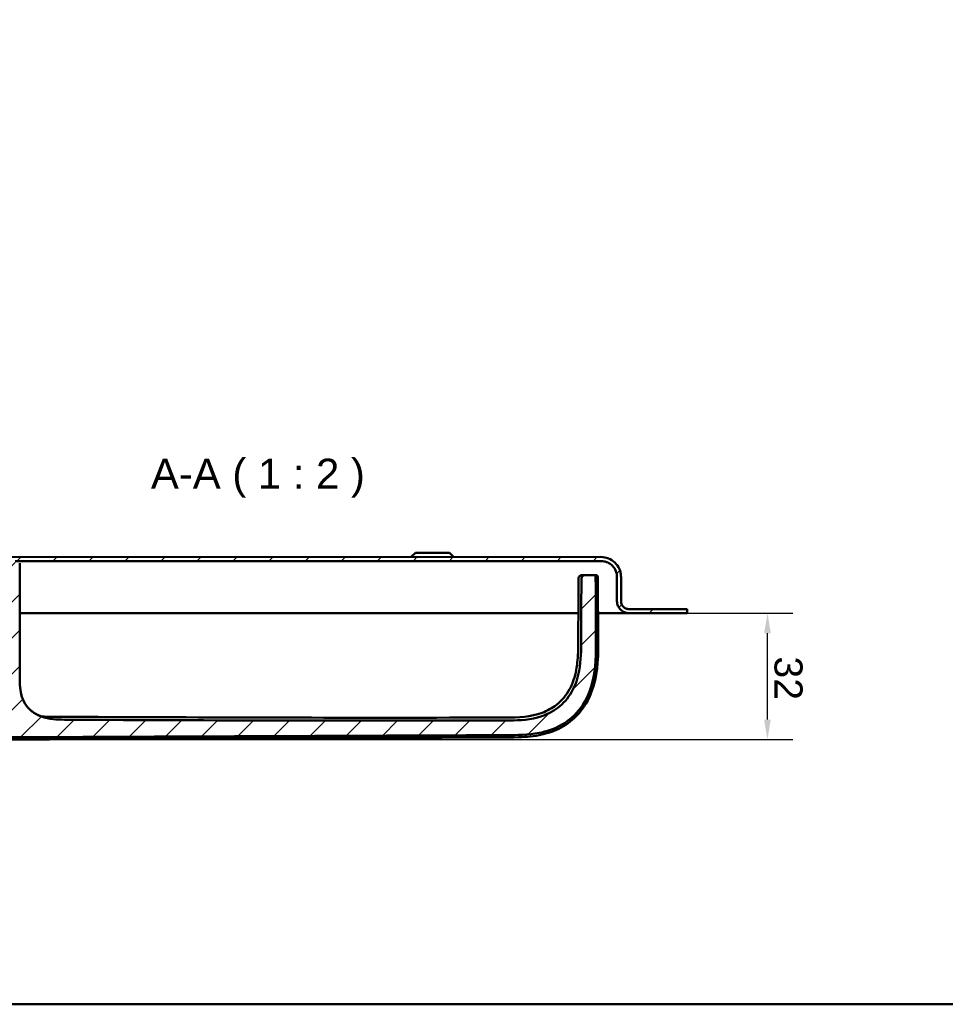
# Model space of a CAD drawing. Header units: millimetres. Extents: x 20 to 833, y 20 to 574.
# Tile 2 of 21: x 140 to 371, y 20 to 266. Entities that reach past the tile are written whole.
import ezdxf

# ---------------------------------------------------------------- set-up
doc = ezdxf.new("R2010")
doc.units = ezdxf.units.MM
doc.header["$LTSCALE"] = 2
for name, color, linetype, lineweight in [('Bemaßungen(DIN)', 7, 'Continuous', 25), ('Sichtbare Kanten(DIN)', 7, 'Continuous', 50), ('Skizziergeometrie(DIN)', 7, 'Continuous', 50), ('Symbole(DIN)', 7, 'Continuous', 25)]:
    doc.layers.add(name, color=color, linetype=linetype, lineweight=lineweight)
doc.layers.add('Schraffur', color=179, linetype='Continuous', lineweight=9, true_color=0x1e1e47)
doc.styles.add('Aktuell-DINGroßer Text', font='arial.ttf')
doc.styles.add('STANDARD-DIN~0', font='arial.ttf')
doc.dimstyles.new('CAD-LAN', dxfattribs={"dimscale": 2, "dimtxt": 3.5, "dimasz": 2.5, "dimexe": 3.175, "dimexo": 0, "dimgap": 0.8, "dimtad": 1, "dimrnd": 1e-08, "dimtxsty": 'STANDARD-DIN~0', "dimcen": 0.09, "dimdle": 10, "dimclrd": 250, "dimclre": 250, "dimclrt": 250, "dimadec": 0, "dimazin": 2, "dimtfac": 1, "dimtmove": 0, "dimatfit": 3, "dimfxl": 1, "dimtolj": 1, "dimtzin": 0, "dimlwd": 25, "dimlwe": 25, "dimarcsym": 0})

# ---------------------------------------------------------------- blocks, each defined once
blk = doc.blocks.new('Ränder Standardrahmen')
at = {"layer": 'Skizziergeometrie(DIN)', "flags": 128}
blk.add_lwpolyline([(10, 10), (10, 287), (410, 287), (410, 10), (10, 10)], dxfattribs=at)
blk = doc.blocks.new('*D27')
at = {"layer": 'Bemaßungen(DIN)', "color": 250, "linetype": 'Continuous', "lineweight": 25, "true_color": 0x3f3f3f, "transparency": 16777216}
for p, q in [((306.62, 117.55), (332.97, 117.55)), ((326.62, 91.01), (326.62, 112.55)), ((133.37, 86.01), (332.97, 86.01))]:
    blk.add_line(p, q, dxfattribs=at)
at = {"layer": 'Bemaßungen(DIN)', "color": 250, "linetype": 'Continuous', "true_color": 0x3f3f3f, "transparency": 16777216}
for points in [[(327.45, 112.55), (325.79, 112.55), (326.62, 117.55)], [(327.46, 91.01), (325.79, 91.01), (326.62, 86.01)]]:
    blk.add_solid(points, dxfattribs=at)
at = {"layer": 'Defpoints', "color": 0, "linetype": 'Continuous', "transparency": 16777216}
for p in [(306.62, 117.55), (326.62, 117.55), (133.37, 86.01)]:
    blk.add_point(p, dxfattribs=at)
at = {"layer": 'Bemaßungen(DIN)', "color": 250, "linetype": 'Continuous', "lineweight": 25, "true_color": 0x3f3f3f, "transparency": 16777216, "insert": (335.37, 106.76), "char_height": 7, "attachment_point": 1, "rotation": 270.0025, "style": 'STANDARD-DIN~0'}
blk.add_mtext('\\A1;32', dxfattribs=at)

msp = doc.modelspace()

# ---------------------------------------------------------------- hatches: boundary and pattern name
at = {"layer": 'Schraffur'}
h = msp.add_hatch(dxfattribs=at)
h.set_pattern_fill('ANSI31', color=256, scale=50.8, style=0)
h.set_pattern_definition([(45, (0, 0), (-4.49013, 4.49013), [])])
edge = h.paths.add_edge_path()
edge.add_spline(control_points=[(280.24, 125.637), (280.24, 123.695), (280.233, 121.593), (280.219, 117.499), (280.207, 114.676), (280.192, 111.088)], knot_values=[-1.8918641, -1.8918641, -1.8918641, -1.8918641, -1.0763308, -1.0763308, 0, 0, 0, 0], degree=3, periodic=0)
edge.add_spline(control_points=[(280.192, 111.088), (280.181, 108.44), (280.17, 105.766), (279.363, 101.467), (278.807, 99.604), (276.893, 96.315), (275.758, 95.014), (273.164, 93.036), (271.551, 92.126), (266.62, 90.808), (263.933, 90.797), (261.443, 90.788)], knot_values=[-4.2006881, -4.2006881, -4.2006881, -4.2006881, -2.9112947, -2.9112947, -2.074408, -2.074408, -1.3660717, -1.3660717, -0.7469974, -0.7469974, 0, 0, 0, 0], degree=3, periodic=0)
edge.add_spline(control_points=[(261.443, 90.788), (242.947, 90.721), (224.45, 90.725), (188.253, 90.805), (170.553, 90.878), (152.853, 90.955)], knot_values=[-11.0978959, -11.0978959, -11.0978959, -11.0978959, -5.5489472, -5.5489472, -0.2389972, -0.2389972, -0.2389972, -0.2389972], degree=3, periodic=0)
edge.add_spline(control_points=[(152.853, 90.955), (150.947, 90.963), (149.022, 90.971), (146.099, 91.588), (145.041, 91.954), (143.279, 93.009), (142.579, 93.618), (141.32, 95.269), (140.931, 96.235), (140.266, 98.729), (140.266, 100.438), (140.266, 102.128)], knot_values=[-1.7163204, -1.7163204, -1.7163204, -1.7163204, -1.2713014, -1.2713014, -1.0043348, -1.0043348, -0.7798149, -0.7798149, -0.5072176, -0.5072176, 0, 0, 0, 0], degree=3, periodic=0)
edge.add_line((140.266, 102.128), (140.264, 127.545))
edge.add_line((140.264, 127.545), (140.264, 130.045))
edge.add_line((140.264, 130.045), (139.421, 130.045))
edge.add_line((139.421, 130.045), (139.421, 123.845))
edge.add_line((139.421, 123.845), (139.121, 123.545))
edge.add_line((139.121, 123.545), (136.421, 123.545))
edge.add_line((136.421, 123.545), (136.621, 123.745))
edge.add_line((136.621, 123.745), (136.621, 124.345))
edge.add_line((136.621, 124.345), (136.421, 124.545))
edge.add_line((136.421, 124.545), (136.721, 124.545))
edge.add_line((136.721, 124.545), (136.721, 124.045))
edge.add_line((136.721, 124.045), (136.821, 123.945))
edge.add_line((136.821, 123.945), (138.921, 123.945))
edge.add_line((138.921, 123.945), (139.121, 124.145))
edge.add_line((139.121, 124.145), (139.121, 130.545))
edge.add_line((139.121, 130.545), (285.121, 130.551))
edge.add_spline(control_points=[(285.121, 130.551), (285.399, 130.551), (285.676, 130.523), (286.212, 130.41), (286.469, 130.328), (287.199, 130.01), (287.636, 129.706), (288.356, 128.959), (288.638, 128.526), (289.023, 127.574), (289.121, 127.067), (289.121, 126.551)], knot_values=[-0.6314442, -0.6314442, -0.6314442, -0.6314442, -0.5478443, -0.5478443, -0.4667749, -0.4667749, -0.3085769, -0.3085769, -0.1547676, -0.1547676, 0, 0, 0, 0], degree=3, periodic=0)
edge.add_line((289.121, 126.551), (289.121, 120.551))
edge.add_spline(control_points=[(289.121, 120.551), (289.121, 120.342), (289.142, 120.135), (289.227, 119.733), (289.289, 119.54), (289.527, 118.992), (289.755, 118.665), (290.315, 118.125), (290.64, 117.913), (291.354, 117.624), (291.734, 117.551), (292.121, 117.551)], knot_values=[-0.4735831, -0.4735831, -0.4735831, -0.4735831, -0.4108832, -0.4108832, -0.3500812, -0.3500812, -0.2314327, -0.2314327, -0.1160757, -0.1160757, 0, 0, 0, 0], degree=3, periodic=0)
edge.add_line((292.121, 117.551), (306.621, 117.552))
edge.add_line((306.621, 117.552), (306.621, 118.552))
edge.add_line((306.621, 118.552), (292.121, 118.551))
edge.add_spline(control_points=[(292.121, 118.551), (291.982, 118.551), (291.843, 118.565), (291.575, 118.622), (291.447, 118.663), (291.082, 118.822), (290.864, 118.974), (290.504, 119.347), (290.362, 119.564), (290.17, 120.04), (290.121, 120.293), (290.121, 120.551)], knot_values=[-0.3157143, -0.3157143, -0.3157143, -0.3157143, -0.2739221, -0.2739221, -0.2333875, -0.2333875, -0.1542884, -0.1542884, -0.0773838, -0.0773838, 0, 0, 0, 0], degree=3, periodic=0)
edge.add_line((290.121, 120.551), (290.121, 126.551))
edge.add_spline(control_points=[(290.121, 126.551), (290.121, 126.899), (290.085, 127.245), (289.944, 127.915), (289.841, 128.237), (289.444, 129.149), (289.064, 129.695), (288.13, 130.595), (287.589, 130.947), (286.399, 131.429), (285.765, 131.551), (285.12, 131.551)], knot_values=[-0.7893052, -0.7893052, -0.7893052, -0.7893052, -0.6848053, -0.6848053, -0.5834686, -0.5834686, -0.3857211, -0.3857211, -0.1934595, -0.1934595, 0, 0, 0, 0], degree=3, periodic=0)
edge.add_line((285.12, 131.551), (138.121, 131.545))
edge.add_line((138.121, 131.545), (138.12, 133.045))
edge.add_line((138.12, 133.045), (137.62, 133.045))
edge.add_line((137.62, 133.045), (137.621, 129.745))
edge.add_line((137.621, 129.745), (137.121, 129.745))
edge.add_line((137.121, 129.745), (137.121, 130.545))
edge.add_line((137.121, 130.545), (134.137, 130.544))
edge.add_line((134.137, 130.544), (134.137, 131.444))
edge.add_line((134.137, 131.444), (132.636, 131.444))
edge.add_line((132.636, 131.444), (132.636, 130.544))
edge.add_line((132.636, 130.544), (132.221, 130.544))
edge.add_line((132.221, 130.544), (132.22, 132.244))
edge.add_line((132.22, 132.244), (133.12, 132.244))
edge.add_line((133.12, 132.244), (133.12, 132.844))
edge.add_line((133.12, 132.844), (132.62, 133.344))
edge.add_line((132.62, 133.344), (129.67, 133.344))
edge.add_line((129.67, 133.344), (129.672, 98.344))
edge.add_line((129.672, 98.344), (120.572, 98.344))
edge.add_line((120.572, 98.344), (120.571, 113.585))
edge.add_line((120.571, 113.585), (111.063, 113.585))
edge.add_line((111.063, 113.585), (110.078, 112.6))
edge.add_line((110.078, 112.6), (110.079, 92.631))
edge.add_spline(control_points=[(110.079, 92.631), (110.079, 92.539), (110.079, 92.446), (110.107, 92.313), (110.122, 92.267), (110.174, 92.181), (110.209, 92.145), (110.33, 92.054), (110.432, 92.016), (110.537, 91.975)], knot_values=[-0.0976377, -0.0976377, -0.0976377, -0.0976377, -0.06823, -0.06823, -0.0514817, -0.0514817, -0.0338045, -0.0338045, -0.0000168, -0.0000168, -0.0000168, -0.0000168], degree=3, periodic=0)
edge.add_spline(control_points=[(110.537, 91.975), (111.251, 91.692), (112.127, 91.233), (113.884, 90.327), (114.39, 90.075), (115.32, 89.665)], knot_values=[-0.5631649, -0.5631649, -0.5631649, -0.5631649, -0.3051837, -0.3051837, 0, 0, 0, 0], degree=3, periodic=0)
edge.add_spline(control_points=[(115.32, 89.665), (116.183, 89.285), (117.065, 88.924), (118.741, 88.311), (119.551, 88.044), (120.362, 87.819)], knot_values=[-0.5355122, -0.5355122, -0.5355122, -0.5355122, -0.2526531, -0.2526531, 0, 0, 0, 0], degree=3, periodic=0)
edge.add_spline(control_points=[(120.362, 87.819), (121.165, 87.596), (121.977, 87.411), (123.614, 87.106), (124.439, 86.985), (125.266, 86.89)], knot_values=[-0.4996876, -0.4996876, -0.4996876, -0.4996876, -0.2497852, -0.2497852, 0, 0, 0, 0], degree=3, periodic=0)
edge.add_spline(control_points=[(125.266, 86.89), (126.726, 86.723), (128.182, 86.639), (131.139, 86.559), (132.881, 86.567), (134.055, 86.572)], knot_values=[-0.7012156, -0.7012156, -0.7012156, -0.7012156, -0.3519476, -0.3519476, 0, 0, 0, 0], degree=3, periodic=0)
edge.add_line((134.055, 86.572), (261.528, 87.124))
edge.add_spline(control_points=[(261.528, 87.124), (264.199, 87.135), (266.949, 87.147), (271.501, 88.025), (273.545, 88.645), (277.293, 90.869), (278.8, 92.229), (281.661, 96.081), (282.491, 98.387), (283.888, 103.846), (283.871, 107.55), (283.855, 111.06)], knot_values=[-3.1131628, -3.1131628, -3.1131628, -3.1131628, -2.4346939, -2.4346939, -1.9860043, -1.9860043, -1.5881655, -1.5881655, -1.0529021, -1.0529021, -0.0000034, -0.0000034, -0.0000034, -0.0000034], degree=3, periodic=0)
edge.add_spline(control_points=[(283.855, 111.06), (283.846, 113.16), (283.828, 117.375), (283.812, 122.316), (283.807, 124.35), (283.806, 126.485)], knot_values=[-1.5544687, -1.5544687, -1.5544687, -1.5544687, -0.6404786, -0.6404786, 0, 0, 0, 0], degree=3, periodic=0)
edge.add_spline(control_points=[(283.806, 126.485), (283.806, 126.591), (283.806, 126.699), (283.769, 126.832), (283.753, 126.87), (283.707, 126.935), (283.679, 126.961), (283.604, 127.008), (283.557, 127.024), (283.425, 127.051), (283.332, 127.051), (283.241, 127.051)], knot_values=[-0.099681, -0.099681, -0.099681, -0.099681, -0.0686628, -0.0686628, -0.0555765, -0.0555765, -0.0431631, -0.0431631, -0.027324, -0.027324, -0.0000075, -0.0000075, -0.0000075, -0.0000075], degree=3, periodic=0)
edge.add_line((283.241, 127.051), (281.651, 127.051))
edge.add_spline(control_points=[(281.651, 127.051), (281.4, 127.051), (281.14, 127.051), (280.808, 126.961), (280.71, 126.92), (280.541, 126.804), (280.473, 126.734), (280.351, 126.545), (280.31, 126.426), (280.24, 126.094), (280.24, 125.863), (280.24, 125.637)], knot_values=[-0.2477944, -0.2477944, -0.2477944, -0.2477944, -0.172615, -0.172615, -0.1390678, -0.1390678, -0.1074884, -0.1074884, -0.0678472, -0.0678472, 0, 0, 0, 0], degree=3, periodic=0)
h.paths.add_polyline_path([(134.621, 129.344), (134.421, 129.544), (133.321, 129.544), (133.121, 129.344), (133.121, 130.544), (134.121, 130.544), (134.121, 129.744), (134.871, 129.744), (134.671, 129.544), (134.671, 124.744), (134.871, 124.544), (134.621, 124.544)], flags=0)
h.paths.add_polyline_path([(133.121, 123.544), (133.121, 123.744), (133.321, 123.544)], flags=0)
edge = h.paths.add_edge_path()
edge.add_line((111.121, 123.543), (110.821, 123.843))
edge.add_line((110.821, 123.843), (110.821, 130.043))
edge.add_line((110.821, 130.043), (110.078, 130.043))
edge.add_line((110.078, 130.043), (110.078, 127.543))
edge.add_line((110.078, 127.543), (110.078, 119.486))
edge.add_line((110.078, 119.486), (111.063, 118.502))
edge.add_line((111.063, 118.502), (120.571, 118.502))
edge.add_line((120.571, 118.502), (120.57, 133.344))
edge.add_line((120.57, 133.344), (117.62, 133.344))
edge.add_line((117.62, 133.344), (117.12, 132.844))
edge.add_line((117.12, 132.844), (117.12, 132.244))
edge.add_line((117.12, 132.244), (118.021, 132.244))
edge.add_line((118.021, 132.244), (118.021, 130.544))
edge.add_line((118.021, 130.544), (117.605, 130.544))
edge.add_line((117.605, 130.544), (117.605, 131.444))
edge.add_line((117.605, 131.444), (116.104, 131.444))
edge.add_line((116.104, 131.444), (116.104, 130.544))
edge.add_line((116.104, 130.544), (113.121, 130.544))
edge.add_line((113.121, 130.544), (113.121, 129.744))
edge.add_line((113.121, 129.744), (112.621, 129.743))
edge.add_line((112.621, 129.743), (112.62, 133.043))
edge.add_line((112.62, 133.043), (112.12, 133.043))
edge.add_line((112.12, 133.043), (112.121, 131.543))
edge.add_line((112.121, 131.543), (103.12, 131.543))
edge.add_spline(control_points=[(103.12, 131.543), (102.773, 131.543), (102.426, 131.508), (101.756, 131.367), (101.435, 131.264), (100.522, 130.866), (99.977, 130.486), (99.077, 129.553), (98.724, 129.011), (98.243, 127.822), (98.121, 127.188), (98.121, 126.543)], knot_values=[-0.7893052, -0.7893052, -0.7893052, -0.7893052, -0.6848053, -0.6848053, -0.5834686, -0.5834686, -0.3857211, -0.3857211, -0.1934595, -0.1934595, 0, 0, 0, 0], degree=3, periodic=0)
edge.add_line((98.121, 126.543), (98.121, 120.543))
edge.add_spline(control_points=[(98.121, 120.543), (98.121, 120.404), (98.107, 120.265), (98.05, 119.997), (98.009, 119.869), (97.85, 119.504), (97.698, 119.285), (97.325, 118.925), (97.108, 118.784), (96.633, 118.592), (96.379, 118.543), (96.121, 118.543)], knot_values=[-0.3157221, -0.3157221, -0.3157221, -0.3157221, -0.2739221, -0.2739221, -0.2333875, -0.2333875, -0.1542884, -0.1542884, -0.0773838, -0.0773838, -0.0000019, -0.0000019, -0.0000019, -0.0000019], degree=3, periodic=0)
edge.add_line((96.121, 118.543), (93.621, 118.543))
edge.add_line((93.621, 118.543), (93.621, 118.513))
edge.add_line((93.621, 118.513), (92.621, 118.513))
edge.add_line((92.621, 118.513), (92.621, 117.543))
edge.add_line((92.621, 117.543), (96.121, 117.543))
edge.add_spline(control_points=[(96.121, 117.543), (96.33, 117.543), (96.537, 117.564), (96.94, 117.649), (97.133, 117.71), (97.68, 117.949), (98.007, 118.177), (98.547, 118.737), (98.759, 119.062), (99.048, 119.776), (99.121, 120.156), (99.121, 120.543)], knot_values=[-0.4735831, -0.4735831, -0.4735831, -0.4735831, -0.4108832, -0.4108832, -0.3500812, -0.3500812, -0.2314327, -0.2314327, -0.1160757, -0.1160757, 0, 0, 0, 0], degree=3, periodic=0)
edge.add_line((99.121, 120.543), (99.121, 126.543))
edge.add_spline(control_points=[(99.121, 126.543), (99.121, 126.821), (99.149, 127.098), (99.262, 127.634), (99.344, 127.892), (99.662, 128.621), (99.966, 129.058), (100.713, 129.778), (101.146, 130.06), (102.097, 130.445), (102.605, 130.543), (103.121, 130.543)], knot_values=[-0.6314442, -0.6314442, -0.6314442, -0.6314442, -0.5478443, -0.5478443, -0.4667749, -0.4667749, -0.3085769, -0.3085769, -0.1547676, -0.1547676, 0, 0, 0, 0], degree=3, periodic=0)
edge.add_line((103.121, 130.543), (111.121, 130.543))
edge.add_line((111.121, 130.543), (111.121, 124.143))
edge.add_line((111.121, 124.143), (111.321, 123.943))
edge.add_line((111.321, 123.943), (113.421, 123.944))
edge.add_line((113.421, 123.944), (113.521, 124.044))
edge.add_line((113.521, 124.044), (113.521, 124.544))
edge.add_line((113.521, 124.544), (113.821, 124.544))
edge.add_line((113.821, 124.544), (113.621, 124.344))
edge.add_line((113.621, 124.344), (113.621, 123.744))
edge.add_line((113.621, 123.744), (113.821, 123.544))
edge.add_line((113.821, 123.544), (111.121, 123.543))
h.paths.add_polyline_path([(117.121, 123.744), (117.121, 123.544), (116.921, 123.544)], flags=0)
h.paths.add_polyline_path([(115.821, 129.544), (115.621, 129.344), (115.621, 124.544), (115.371, 124.544), (115.571, 124.744), (115.571, 129.544), (115.371, 129.744), (116.121, 129.744), (116.121, 130.544), (117.121, 130.544), (117.121, 129.344), (116.921, 129.544)], flags=0)

# ---------------------------------------------------------------- linework, layer by layer
at = {"layer": 'Sichtbare Kanten(DIN)'}
for p, q in [((285.12, 131.551), (138.121, 131.545)), ((139.121, 130.545), (285.121, 130.551)), ((238.865, 132.549), (237.865, 131.549)), ((238.865, 132.549), (247.365, 132.549)), ((247.365, 132.549), (248.365, 131.549)), ((140.264, 127.545), (140.264, 130.045)), ((140.264, 127.545), (140.264, 130.045)), ((140.266, 102.128), (140.264, 127.545)), ((140.264, 127.545), (140.266, 102.128)), ((281.651, 127.051), (280.947, 127.051)), ((283.241, 127.051), (281.651, 127.051)), ((289.121, 126.551), (289.121, 120.551)), ((290.121, 120.551), (290.121, 126.551)), ((306.621, 118.552), (292.121, 118.551)), ((306.621, 117.552), (306.621, 118.552)), ((266.577, 117.55), (140.265, 117.545)), ((279.491, 117.551), (266.577, 117.55)), ((279.524, 117.551), (279.524, 117.551)), ((286.803, 117.551), (284.389, 117.551)), ((292.116, 117.551), (286.803, 117.551)), ((292.121, 117.551), (292.116, 117.551)), ((292.121, 117.551), (306.621, 117.552))]:
    msp.add_line(p, q, dxfattribs=at)
for points, degree, knots in [([(290.121, 126.551), (290.121, 126.899), (290.085, 127.245), (289.944, 127.915), (289.841, 128.237), (289.444, 129.149), (289.064, 129.695), (288.13, 130.595), (287.589, 130.947), (286.399, 131.429), (285.765, 131.551), (285.12, 131.551)], 3, [-0.78930523, -0.78930523, -0.78930523, -0.78930523, -0.68480532, -0.68480532, -0.58346864, -0.58346864, -0.38572109, -0.38572109, -0.19345948, -0.19345948, 0, 0, 0, 0]), ([(285.121, 130.551), (285.399, 130.551), (285.676, 130.523), (286.212, 130.41), (286.469, 130.328), (287.199, 130.01), (287.636, 129.706), (288.356, 128.959), (288.638, 128.526), (289.023, 127.574), (289.121, 127.067), (289.121, 126.551)], 3, [-0.63144419, -0.63144419, -0.63144419, -0.63144419, -0.54784426, -0.54784426, -0.46677491, -0.46677491, -0.30857687, -0.30857687, -0.15476758, -0.15476758, 0, 0, 0, 0]), ([(279.511, 125.632), (279.511, 125.796), (279.511, 125.961), (279.539, 126.256), (279.562, 126.389), (279.635, 126.573), (279.665, 126.633), (279.741, 126.741), (279.787, 126.79), (279.891, 126.873), (279.949, 126.907), (280.131, 126.989), (280.264, 127.016), (280.527, 127.046), (280.659, 127.05), (280.807, 127.051), (280.824, 127.051), (280.856, 127.051), (280.873, 127.051), (280.892, 127.051), (280.895, 127.051), (280.904, 127.051), (280.909, 127.051), (280.915, 127.051), (280.917, 127.051), (280.919, 127.051), (280.919, 127.051), (280.92, 127.051), (280.92, 127.051), (280.92, 127.051), (280.92, 127.051), (280.92, 127.051), (280.92, 127.051), (280.921, 127.051), (280.921, 127.051), (280.921, 127.051), (280.921, 127.051), (280.921, 127.051), (280.921, 127.051), (280.921, 127.051), (280.921, 127.051), (280.922, 127.051), (280.922, 127.051), (280.923, 127.051), (280.923, 127.051), (280.923, 127.051), (280.924, 127.051), (280.924, 127.051), (280.924, 127.051), (280.924, 127.051), (280.924, 127.051), (280.929, 127.051), (280.942, 127.051), (280.918, 127.051)], 3, [0, 0, 0, 0, 0.04922886, 0.04922886, 0.08886964, 0.08886964, 0.10868069, 0.10868069, 0.12855968, 0.12855968, 0.14841538, 0.14841538, 0.18839236, 0.18839236, 0.22784473, 0.22784473, 0.23276773, 0.23276773, 0.23773594, 0.23773594, 0.23897308, 0.23897308, 0.2414877, 0.2414877, 0.24271791, 0.24271791, 0.24287197, 0.24287197, 0.24294938, 0.24294938, 0.24296866, 0.24296866, 0.24298802, 0.24298802, 0.24300751, 0.24300751, 0.24302702, 0.24302702, 0.24305574, 0.24305574, 0.24314952, 0.24314952, 0.24363115, 0.24363115, 0.24464243, 0.24464243, 0.24563009, 0.24563009, 0.24568992, 0.24568992, 0.24571977, 0.24571977, 0.27124886, 0.27124886, 0.27124886, 0.27124886]), ([(280.24, 125.637), (280.24, 123.695), (280.233, 121.593), (280.219, 117.499), (280.207, 114.676), (280.192, 111.088)], 3, [-1.8918641, -1.8918641, -1.8918641, -1.8918641, -1.0763308, -1.0763308, 0, 0, 0, 0]), ([(281.651, 127.051), (281.4, 127.051), (281.14, 127.051), (280.808, 126.961), (280.71, 126.92), (280.541, 126.804), (280.473, 126.734), (280.351, 126.545), (280.31, 126.426), (280.24, 126.094), (280.24, 125.863), (280.24, 125.637)], 3, [-0.24779439, -0.24779439, -0.24779439, -0.24779439, -0.17261503, -0.17261503, -0.13906775, -0.13906775, -0.10748844, -0.10748844, -0.06784722, -0.06784722, 0, 0, 0, 0]), ([(283.806, 126.485), (283.806, 126.591), (283.806, 126.699), (283.769, 126.832), (283.753, 126.87), (283.707, 126.935), (283.679, 126.961), (283.604, 127.008), (283.557, 127.024), (283.425, 127.051), (283.332, 127.051), (283.241, 127.051)], 3, [-0.099680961, -0.099680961, -0.099680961, -0.099680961, -0.068662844, -0.068662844, -0.055576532, -0.055576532, -0.043163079, -0.043163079, -0.027323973, -0.027323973, -0.000007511, -0.000007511, -0.000007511, -0.000007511]), ([(283.244, 127.051), (283.244, 127.051), (283.244, 127.051), (283.242, 127.051), (283.241, 127.051), (283.241, 127.051), (283.241, 127.051), (283.241, 127.051)], 5, [1.21228106, 1.21228106, 1.21228106, 1.21228106, 1.21228106, 1.21228106, 1.22185908, 1.30884423, 1.39404418, 1.39404418, 1.39404418, 1.39404418, 1.39404418, 1.39404418]), ([(283.248, 127.051), (283.249, 127.051), (283.25, 127.051), (283.253, 127.051), (283.255, 127.051), (283.258, 127.051), (283.259, 127.051), (283.263, 127.051), (283.265, 127.051), (283.27, 127.051), (283.272, 127.051), (283.279, 127.051), (283.283, 127.051), (283.293, 127.051), (283.299, 127.051), (283.316, 127.051), (283.323, 127.051), (283.332, 127.05), (283.334, 127.05), (283.334, 127.05)], 3, [0, 0, 0, 0, 0.000403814, 0.000403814, 0.000881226, 0.000881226, 0.001469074, 0.001469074, 0.002344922, 0.002344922, 0.003845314, 0.003845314, 0.006802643, 0.006802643, 0.013525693, 0.013525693, 0.03070512, 0.03070512, 0.044968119, 0.044968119, 0.044968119, 0.044968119]), ([(283.262, 127.051), (283.262, 127.051), (283.262, 127.051), (283.262, 127.051), (283.262, 127.051), (283.263, 127.051), (283.264, 127.051), (283.267, 127.051), (283.268, 127.051), (283.273, 127.051), (283.276, 127.051), (283.281, 127.051), (283.283, 127.051), (283.29, 127.051), (283.294, 127.051), (283.302, 127.051), (283.306, 127.051), (283.323, 127.051), (283.332, 127.051), (283.354, 127.05), (283.36, 127.05), (283.36, 127.05)], 3, [0, 0, 0, 0, 0.00001652, 0.00001652, 0.000049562, 0.000049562, 0.000314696, 0.000314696, 0.000847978, 0.000847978, 0.001917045, 0.001917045, 0.003023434, 0.003023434, 0.005480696, 0.005480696, 0.008751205, 0.008751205, 0.021651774, 0.021651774, 0.048428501, 0.048428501, 0.048428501, 0.048428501]), ([(283.276, 127.051), (283.276, 127.051), (283.275, 127.051), (283.274, 127.051), (283.274, 127.051), (283.273, 127.051), (283.272, 127.051)], 5, [0.865110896, 0.865110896, 0.865110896, 0.865110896, 0.865110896, 0.865110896, 0.873918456, 0.891516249, 0.891516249, 0.891516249, 0.891516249, 0.891516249, 0.891516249]), ([(283.286, 127.051), (283.288, 127.051), (283.291, 127.051), (283.297, 127.051), (283.299, 127.051), (283.304, 127.051), (283.307, 127.051), (283.313, 127.051), (283.317, 127.051), (283.325, 127.051), (283.33, 127.051), (283.343, 127.051), (283.35, 127.051), (283.37, 127.051), (283.379, 127.05), (283.4, 127.05), (283.407, 127.05), (283.407, 127.05)], 3, [0, 0, 0, 0, 0.000853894, 0.000853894, 0.001664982, 0.001664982, 0.002724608, 0.002724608, 0.004347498, 0.004347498, 0.007212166, 0.007212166, 0.013007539, 0.013007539, 0.026184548, 0.026184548, 0.04970811, 0.04970811, 0.04970811, 0.04970811]), ([(283.32, 127.051), (283.32, 127.051), (283.32, 127.051), (283.321, 127.051), (283.321, 127.051), (283.322, 127.051), (283.323, 127.051), (283.327, 127.051), (283.329, 127.051), (283.337, 127.051), (283.341, 127.051), (283.35, 127.051), (283.354, 127.051), (283.367, 127.051), (283.376, 127.051), (283.413, 127.051), (283.43, 127.05), (283.463, 127.049), (283.472, 127.049), (283.472, 127.049)], 3, [0, 0, 0, 0, 0.000011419, 0.000011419, 0.000057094, 0.000057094, 0.000422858, 0.000422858, 0.001156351, 0.001156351, 0.002631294, 0.002631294, 0.004098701, 0.004098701, 0.008255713, 0.008255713, 0.025084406, 0.025084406, 0.050179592, 0.050179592, 0.050179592, 0.050179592]), ([(283.37, 127.052), (283.371, 127.052), (283.371, 127.052), (283.373, 127.052), (283.373, 127.052), (283.376, 127.052), (283.378, 127.052), (283.384, 127.052), (283.389, 127.052), (283.402, 127.052), (283.41, 127.052), (283.431, 127.051), (283.443, 127.051), (283.463, 127.051), (283.472, 127.051), (283.502, 127.05), (283.518, 127.049), (283.542, 127.048), (283.549, 127.047), (283.555, 127.047), (283.556, 127.047), (283.557, 127.047), (283.557, 127.047), (283.558, 127.047), (283.558, 127.046), (283.558, 127.046)], 3, [0, 0, 0, 0, 0.000197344, 0.000197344, 0.000402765, 0.000402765, 0.000950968, 0.000950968, 0.002365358, 0.002365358, 0.005037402, 0.005037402, 0.010306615, 0.010306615, 0.015116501, 0.015116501, 0.029570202, 0.029570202, 0.043818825, 0.043818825, 0.048555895, 0.048555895, 0.050134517, 0.050134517, 0.052944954, 0.052944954, 0.052944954, 0.052944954]), ([(283.445, 127.053), (283.454, 127.053), (283.464, 127.053), (283.482, 127.053), (283.491, 127.053), (283.508, 127.052), (283.517, 127.052), (283.537, 127.052), (283.548, 127.052), (283.572, 127.051), (283.584, 127.05), (283.612, 127.049), (283.625, 127.048), (283.649, 127.046), (283.656, 127.045), (283.656, 127.045)], 3, [0, 0, 0, 0, 0.002847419, 0.002847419, 0.005653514, 0.005653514, 0.009040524, 0.009040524, 0.013903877, 0.013903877, 0.021683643, 0.021683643, 0.034768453, 0.034768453, 0.054370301, 0.054370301, 0.054370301, 0.054370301]), ([(283.551, 127.054), (283.551, 127.054), (283.551, 127.054), (283.552, 127.054), (283.552, 127.054), (283.552, 127.054), (283.553, 127.054), (283.554, 127.054), (283.556, 127.054), (283.56, 127.054), (283.563, 127.054), (283.577, 127.054), (283.588, 127.054), (283.609, 127.053), (283.619, 127.053), (283.647, 127.053), (283.664, 127.052), (283.707, 127.051), (283.729, 127.049), (283.781, 127.044), (283.799, 127.042), (283.8, 127.042), (283.8, 127.042), (283.8, 127.042)], 3, [0, 0, 0, 0, 0.000026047, 0.000026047, 0.000078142, 0.000078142, 0.000182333, 0.000182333, 0.000599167, 0.000599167, 0.001433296, 0.001433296, 0.004802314, 0.004802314, 0.008156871, 0.008156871, 0.01488372, 0.01488372, 0.028338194, 0.028338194, 0.055502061, 0.055502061, 0.05608537, 0.05608537, 0.05608537, 0.05608537]), ([(283.663, 127.051), (283.662, 127.051), (283.653, 127.05), (283.644, 127.048), (283.636, 127.047), (283.628, 127.047), (283.621, 127.047)], 5, [0, 0, 0, 0, 0, 0, 0.004066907, 0.037269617, 0.037269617, 0.037269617, 0.037269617, 0.037269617, 0.037269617]), ([(283.68, 127.052), (283.711, 127.052), (283.743, 127.052), (283.803, 127.051), (283.831, 127.05), (283.89, 127.045), (283.921, 127.041), (283.991, 127.028), (284.028, 127.017), (284.105, 126.985), (284.143, 126.961), (284.216, 126.894), (284.25, 126.846), (284.291, 126.756), (284.303, 126.72), (284.331, 126.616), (284.342, 126.541), (284.356, 126.385), (284.359, 126.303), (284.365, 126.099), (284.366, 125.974), (284.369, 125.577), (284.368, 125.303), (284.367, 124.21), (284.37, 123.391), (284.38, 119.925), (284.389, 117.279), (284.4, 114.632)], 3, [0, 0, 0, 0, 0.0093357, 0.0093357, 0.0181484, 0.0181484, 0.0291214, 0.0291214, 0.0448133, 0.0448133, 0.0658804, 0.0658804, 0.0938049, 0.0938049, 0.1091385, 0.1091385, 0.1346446, 0.1346446, 0.1595685, 0.1595685, 0.1968783, 0.1968783, 0.2788785, 0.2788785, 0.5247849, 0.5247849, 1.3186341, 1.3186341, 1.3186341, 1.3186341]), ([(283.855, 111.06), (283.846, 113.16), (283.828, 117.375), (283.812, 122.316), (283.807, 124.35), (283.806, 126.485)], 3, [-1.5544687, -1.5544687, -1.5544687, -1.5544687, -0.6404786, -0.6404786, 0, 0, 0, 0]), ([(289.121, 120.551), (289.121, 120.342), (289.142, 120.135), (289.227, 119.733), (289.289, 119.54), (289.527, 118.992), (289.755, 118.665), (290.315, 118.125), (290.64, 117.913), (291.354, 117.624), (291.734, 117.551), (292.121, 117.551)], 3, [-0.47358314, -0.47358314, -0.47358314, -0.47358314, -0.41088319, -0.41088319, -0.35008119, -0.35008119, -0.23143265, -0.23143265, -0.11607569, -0.11607569, 0, 0, 0, 0]), ([(292.121, 118.551), (291.982, 118.551), (291.843, 118.565), (291.575, 118.622), (291.447, 118.663), (291.082, 118.822), (290.864, 118.974), (290.504, 119.347), (290.362, 119.564), (290.17, 120.04), (290.121, 120.293), (290.121, 120.551)], 3, [-0.31571434, -0.31571434, -0.31571434, -0.31571434, -0.27392213, -0.27392213, -0.23338746, -0.23338746, -0.15428844, -0.15428844, -0.07738379, -0.07738379, 0, 0, 0, 0]), ([(284.4, 114.632), (284.418, 110.462), (284.63, 106.241), (283.496, 99.62), (282.675, 97.114), (280.801, 94.008), (280.152, 93.13), (278.223, 91.011), (276.778, 89.883), (273.717, 88.22), (272.085, 87.64), (268.512, 86.833), (266.537, 86.665), (261.295, 86.5), (258.013, 86.547), (244.892, 86.492), (235.052, 86.448), (195.694, 86.277), (166.175, 86.153), (131.102, 85.997), (125.395, 85.847), (118.744, 87.688), (117.455, 88.139), (115.399, 89.021), (114.583, 89.418), (113.186, 90.165), (112.578, 90.524), (111.588, 91.146), (111.196, 91.415), (110.387, 91.992), (110.332, 92.05), (110.27, 92.098), (110.263, 92.104), (110.247, 92.116), (110.246, 92.117), (110.241, 92.121), (110.24, 92.122), (110.238, 92.123), (110.238, 92.123), (110.236, 92.125), (110.235, 92.125), (110.231, 92.129), (110.229, 92.13), (110.225, 92.134), (110.221, 92.137), (110.213, 92.144), (110.211, 92.147), (110.204, 92.153), (110.2, 92.158), (110.185, 92.173), (110.174, 92.186), (110.145, 92.226), (110.129, 92.256), (110.077, 92.395), (110.079, 92.516), (110.079, 92.631)], 3, [0, 0, 0, 0, 1.2511093, 1.2511093, 2.0152234, 2.0152234, 2.3395269, 2.3395269, 2.8747172, 2.8747172, 3.3845818, 3.3845818, 3.9735927, 3.9735927, 4.957864, 4.957864, 7.9097962, 7.9097962, 16.7655928, 16.7655928, 18.4318011, 18.4318011, 18.836956, 18.836956, 19.1172087, 19.1172087, 19.3706484, 19.3706484, 19.6250054, 19.6250054, 20.1400704, 20.1400704, 20.3667316, 20.3667316, 20.4797619, 20.4797619, 20.53615, 20.53615, 20.5642196, 20.5642196, 20.5785866, 20.5785866, 20.582997, 20.582997, 20.5874638, 20.5874638, 20.5891722, 20.5891722, 20.5913073, 20.5913073, 20.5962615, 20.5962615, 20.6063122, 20.6063122, 20.6408777, 20.6408777, 20.6408777, 20.6408777]), ([(280.192, 111.088), (280.181, 108.44), (280.17, 105.766), (279.363, 101.467), (278.807, 99.604), (276.893, 96.315), (275.758, 95.014), (273.164, 93.036), (271.551, 92.126), (266.62, 90.808), (263.933, 90.797), (261.443, 90.788)], 3, [-4.2006881, -4.2006881, -4.2006881, -4.2006881, -2.9112947, -2.9112947, -2.074408, -2.074408, -1.3660717, -1.3660717, -0.7469974, -0.7469974, 0, 0, 0, 0]), ([(261.443, 91.519), (264.482, 91.53), (267.641, 91.626), (271.755, 93.181), (272.974, 93.853), (274.697, 95.215), (275.304, 95.804), (276.938, 97.744), (277.768, 99.292), (278.859, 102.491), (279.148, 104.173), (279.449, 107.589), (279.456, 109.341), (279.464, 111.088)], 3, [0, 0, 0, 0, 0.911853, 0.911853, 1.3195561, 1.3195561, 1.5708337, 1.5708337, 2.080332, 2.080332, 2.5847846, 2.5847846, 3.1091113, 3.1091113, 3.1091113, 3.1091113]), ([(261.528, 87.124), (264.199, 87.135), (266.949, 87.147), (271.501, 88.025), (273.545, 88.645), (277.293, 90.869), (278.8, 92.229), (281.661, 96.081), (282.491, 98.387), (283.888, 103.846), (283.871, 107.55), (283.855, 111.06)], 3, [-3.1131628, -3.1131628, -3.1131628, -3.1131628, -2.4346939, -2.4346939, -1.9860043, -1.9860043, -1.5881655, -1.5881655, -1.0529021, -1.0529021, -0.0000034, -0.0000034, -0.0000034, -0.0000034]), ([(140.266, 102.128), (140.266, 101.086), (140.265, 100.041), (140.444, 98.222), (140.582, 97.441), (141.075, 95.888), (141.456, 95.109), (142.465, 93.752), (143.106, 93.159), (144.519, 92.234), (145.305, 91.886), (146.134, 91.629), (146.159, 91.622), (146.196, 91.61), (146.209, 91.607), (146.234, 91.599), (146.247, 91.595), (146.26, 91.591), (146.263, 91.59), (146.27, 91.588), (146.274, 91.587), (146.29, 91.583), (146.294, 91.581), (146.556, 91.505), (146.658, 91.484), (146.658, 91.484)], 3, [0, 0, 0, 0, 0.3126645, 0.3126645, 0.5481011, 0.5481011, 0.8013153, 0.8013153, 1.0553855, 1.0553855, 1.308118, 1.308118, 1.3159313, 1.3159313, 1.3198394, 1.3198394, 1.3237821, 1.3237821, 1.3247634, 1.3247634, 1.3267538, 1.3267538, 1.3347401, 1.3347401, 1.7046079, 1.7046079, 1.7046079, 1.7046079]), ([(152.853, 90.955), (150.947, 90.963), (149.022, 90.971), (146.099, 91.588), (145.041, 91.954), (143.279, 93.009), (142.579, 93.618), (141.32, 95.269), (140.931, 96.235), (140.266, 98.729), (140.266, 100.438), (140.266, 102.128)], 3, [-1.7163204, -1.7163204, -1.7163204, -1.7163204, -1.2713014, -1.2713014, -1.0043348, -1.0043348, -0.7798149, -0.7798149, -0.5072176, -0.5072176, 0, 0, 0, 0]), ([(145.716, 91.767), (145.952, 91.757), (146.188, 91.748), (147.766, 91.7), (149.116, 91.704), (150.463, 91.699)], 3, [0.16894899, 0.16894899, 0.16894899, 0.16894899, 0.24023541, 0.24023541, 0.64438028, 0.64438028, 0.64438028, 0.64438028]), ([(150.463, 91.699), (183.796, 91.554), (217.129, 91.418), (254.123, 91.496), (257.783, 91.506), (261.443, 91.519)], 3, [0, 0, 0, 0, 10.0000254, 10.0000254, 11.0980296, 11.0980296, 11.0980296, 11.0980296]), ([(261.443, 90.788), (242.947, 90.721), (224.45, 90.725), (188.253, 90.805), (170.553, 90.878), (152.853, 90.955)], 3, [-11.0978959, -11.0978959, -11.0978959, -11.0978959, -5.5489472, -5.5489472, -0.2389972, -0.2389972, -0.2389972, -0.2389972]), ([(134.055, 86.572), (155.3, 86.664), (176.546, 86.756), (219.037, 86.94), (240.282, 87.032), (261.528, 87.124)], 3, [-12.747463, -12.747463, -12.747463, -12.747463, -6.3737309, -6.3737309, 0, 0, 0, 0])]:
    msp.add_open_spline(points, degree=degree, knots=knots, dxfattribs=at)
for points, degree in [([(279.464, 111.089), (279.484, 115.937), (279.509, 120.784), (279.511, 125.632)], 3), ([(280.947, 127.051), (280.937, 127.051), (280.927, 127.051), (280.917, 127.051), (280.907, 127.051), (280.897, 127.051)], 5), ([(283.445, 127.053), (283.441, 127.053), (283.437, 127.053), (283.433, 127.052), (283.429, 127.052), (283.426, 127.052)], 5), ([(283.68, 127.051), (283.674, 127.051), (283.668, 127.051), (283.663, 127.051)], 3), ([(283.806, 126.485), (283.806, 126.485), (283.806, 126.485), (283.806, 126.485)], 3)]:
    msp.add_open_spline(points, degree=degree, dxfattribs=at)

# ---------------------------------------------------------------- block references
at = {"xscale": 2, "yscale": 2, "zscale": 2}
msp.add_blockref('Ränder Standardrahmen', (0, 0), dxfattribs=at)

# ---------------------------------------------------------------- texts
at = {"layer": 'Symbole(DIN)', "color": 7, "insert": (172.967, 146.352), "char_height": 7.4676, "attachment_point": 7, "style": 'Aktuell-DINGroßer Text'}
msp.add_mtext('A-A ( 1 : 2 )', dxfattribs=at)

# ---------------------------------------------------------------- dimensions: what is measured, and where the dimension line sits
at = {"layer": 'Bemaßungen(DIN)', "color": 250, "linetype": 'Continuous', "lineweight": 25, "true_color": 0x3f3f3f}
dim = msp.add_linear_dim(base=(326.621, 117.553), p1=(133.366, 86.006), p2=(306.621, 117.552), angle=90.00249, dimstyle='CAD-LAN', override={"dimgap": 0.8, "dimdec": 0, "dimtol": 0, "dimlim": 0, "dimtp": 0, "dimtm": 0, "dimtdec": 2, "dimtofl": 0, "dimatfit": 1}, dxfattribs=at)
dim.commit()
dim.dimension.update_dxf_attribs({"geometry": '*D27', "text_midpoint": (326.622, 101.783), "dimtype": 160})

doc.saveas('drawing.dxf')
